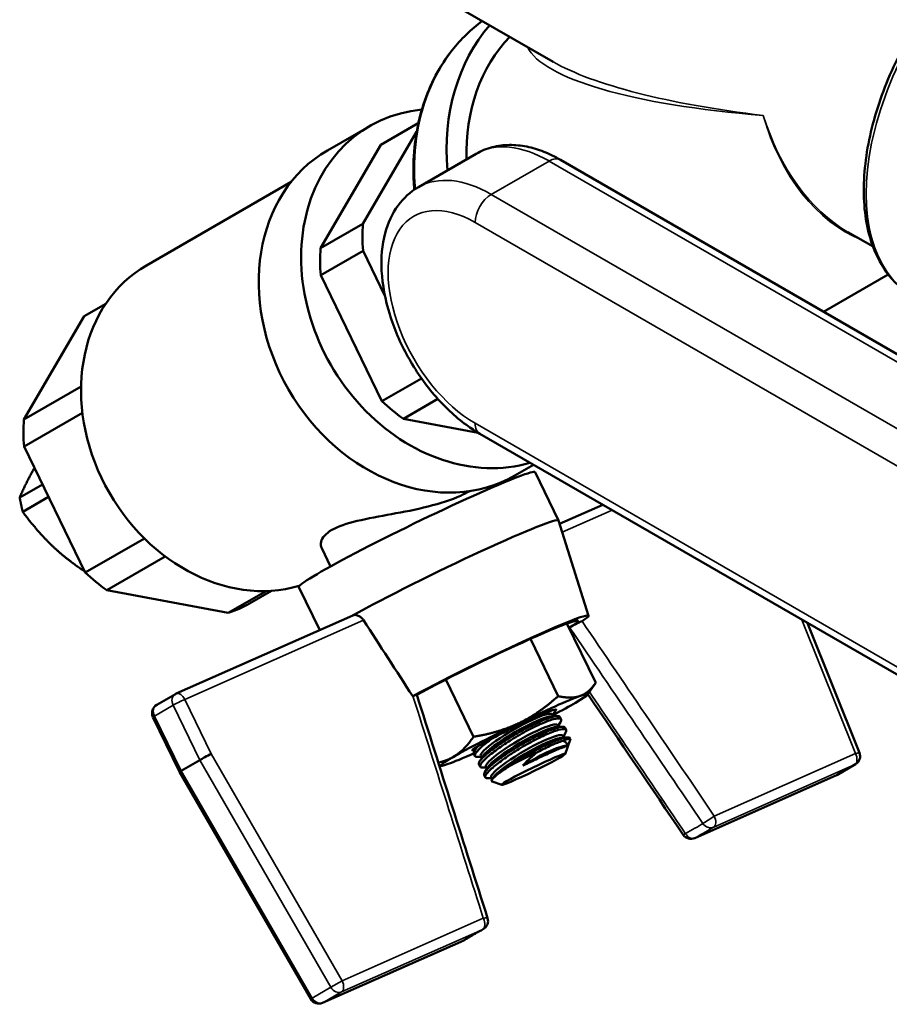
# Model space of a CAD drawing. Header units: inches. Extents: x 0.1 to 33.9, y 0.6 to 21.4.
# Tile 26 of 39: x 23 to 25.3, y 7.2 to 9.8. Entities that reach past the tile are written whole.
import ezdxf

# ---------------------------------------------------------------- set-up
doc = ezdxf.new("R2010")
doc.units = ezdxf.units.IN
doc.header["$MEASUREMENT"] = 0
doc.layers.add('Visible (ANSI)', color=7, linetype='Continuous', lineweight=50)
doc.layers.add('Visible Narrow (ANSI)', color=7, linetype='Continuous', lineweight=35)

msp = doc.modelspace()

# ---------------------------------------------------------------- linework, layer by layer
at = {"layer": 'Visible (ANSI)'}
for p, q in [((24.0547, 9.8508), (24.3776, 9.6643)), ((23.9261, 9.4463), (24.0243, 9.503)), ((23.897, 9.4959), (23.7859, 9.4318)), ((24.0199, 9.4808), (23.8792, 9.2396)), ((23.7681, 9.1755), (23.9261, 9.4463)), ((24.0245, 9.3356), (24.176, 9.4231)), ((26.1417, 8.3999), (24.3972, 9.4071)), ((23.6912, 9.3498), (23.3114, 9.1305)), ((23.8792, 9.2396), (23.7681, 9.1755)), ((25.1508, 9.2179), (25.2166, 9.18)), ((23.7684, 9.1048), (23.8795, 9.169)), ((23.8795, 9.169), (23.9367, 9.0511)), ((23.9289, 8.7743), (23.7684, 9.1048)), ((25.0871, 9.0088), (25.2567, 9.1067)), ((23.1482, 8.9972), (23.2047, 9.0298)), ((22.9902, 8.7264), (23.1482, 8.9972)), ((24.0326, 8.8342), (23.9289, 8.7743)), ((23.1401, 8.813), (22.9902, 8.7264)), ((23.9852, 8.7285), (24.0754, 8.7805)), ((22.9905, 8.6557), (23.1436, 8.7441)), ((24.1811, 8.6918), (23.9852, 8.7285)), ((25.9302, 7.6819), (24.1857, 8.6891)), ((23.151, 8.3252), (22.9905, 8.6557)), ((24.3264, 8.6079), (24.2778, 8.5798)), ((24.3303, 8.5884), (24.3918, 8.4618)), ((22.9791, 8.522), (23.0387, 8.5564)), ((24.2365, 8.5563), (24.2351, 8.5591)), ((23.0547, 8.5235), (22.9871, 8.4844)), ((24.5078, 8.5031), (24.3946, 8.453)), ((24.4707, 8.2121), (24.3919, 8.4617)), ((23.3061, 8.4148), (23.151, 8.3252)), ((23.7941, 8.3413), (23.771, 8.389)), ((23.2074, 8.2794), (23.3605, 8.3678)), ((23.7109, 8.2874), (23.7657, 8.1746)), ((23.526, 8.2197), (23.2074, 8.2794)), ((23.625, 8.2768), (23.526, 8.2197)), ((23.582, 8.2445), (23.6391, 8.2775)), ((23.3897, 8.008), (23.8526, 8.213)), ((24.4896, 8.0366), (24.4142, 8.1917)), ((24.4543, 8.1981), (24.4537, 8.1978)), ((25.181, 7.853), (25.045, 8.193)), ((24.3911, 8.0014), (24.3183, 8.1514)), ((24.169, 7.8947), (24.0961, 8.0446)), ((24.4682, 8.0052), (24.4894, 8.0363)), ((23.3873, 8.0068), (23.3384, 7.9786)), ((24.0097, 8.0012), (24.0103, 8.0015)), ((24.3763, 7.9535), (24.379, 7.9488)), ((24.3774, 7.9515), (24.3832, 7.9611)), ((23.3286, 7.9466), (23.3983, 7.8031)), ((24.3744, 7.9487), (24.3889, 7.949)), ((24.3899, 7.9254), (24.3926, 7.9207)), ((24.391, 7.9235), (24.3968, 7.933)), ((24.3985, 7.9404), (24.3954, 7.9467)), ((24.3881, 7.9206), (24.4025, 7.921)), ((24.4047, 7.8954), (24.4104, 7.9049)), ((24.4121, 7.9123), (24.4091, 7.9186)), ((24.4017, 7.8925), (24.4162, 7.8929)), ((24.4035, 7.8974), (24.4063, 7.8927)), ((24.4091, 7.8496), (24.423, 7.8896)), ((24.423, 7.8899), (24.4227, 7.8906)), ((24.1728, 7.8443), (24.1698, 7.8506)), ((24.1776, 7.8683), (24.1714, 7.858)), ((24.177, 7.8679), (24.1772, 7.8676)), ((23.4511, 7.8338), (23.4021, 7.8055)), ((24.1893, 7.8423), (24.1794, 7.842)), ((24.1865, 7.8163), (24.1834, 7.8226)), ((24.1932, 7.8434), (24.1851, 7.83)), ((24.1881, 7.8442), (24.1908, 7.8395)), ((25.1705, 7.8227), (25.1215, 7.7944)), ((23.3983, 7.8031), (23.7422, 7.2075)), ((24.0841, 7.8186), (24.0793, 7.8189)), ((24.2029, 7.8142), (24.193, 7.814)), ((24.2068, 7.8154), (24.1987, 7.8019)), ((24.2017, 7.8162), (24.2045, 7.8115)), ((24.2001, 7.7882), (24.1971, 7.7945)), ((24.2165, 7.7861), (24.2067, 7.7859)), ((24.2154, 7.7881), (24.2181, 7.7834)), ((24.2205, 7.7873), (24.2174, 7.7821)), ((24.243, 7.7689), (24.218, 7.7775)), ((25.1192, 7.7933), (24.749, 7.6294)), ((23.7733, 7.1973), (24.1435, 7.3612))]:
    msp.add_line(p, q, dxfattribs=at)
for centre, start, end in [((23.3996, 7.9856), 113.884, 120), ((23.3506, 7.9574), 120, 205.9141), ((25.1583, 7.8439), 300, 21.8074), ((25.1093, 7.8157), 293.884, 300), ((24.7391, 7.6517), 214.1445, 293.884), ((24.1826, 7.4119), 299.1058, 17.5996), ((24.1336, 7.3836), 293.884, 301.2618), ((23.7634, 7.2197), 210, 293.884)]:
    msp.add_arc(centre, 0.0245, start, end, dxfattribs=at)
for centre, major_axis, ratio, start_param, end_param in [((24.6051, 9.3367), (-0.2925, 0.5066), 0.816497, 0.273286, 1.05346), ((24.6051, 9.3367), (-0.2625, 0.4547), 0.816497, 0.232266, 0.987127), ((24.143, 9.0699), (0.2459, -0.426), 0.816497, 2.785849, 6.088919), ((24.7251, 9.406), (0.1405, -0.2434), 0.816497, 1.450404, 1.450447), ((24.7251, 9.406), (0.1405, -0.2434), 0.8165, 1.296736, 1.296761), ((24.0319, 9.0058), (0.2459, -0.426), 0.816497, 3.141593, 6.283185), ((24.725, 9.406), (-0.186, 0.322), 0.816591, 3.974741, 3.974743), ((24.2541, 9.1341), (-0.2172, 0.3762), 0.816497, 0.873629, 1.046234), ((24.143, 9.0699), (-0.2172, 0.3762), 0.816497, 0.873629, 1.046234), ((23.5455, 8.725), (0.2341, -0.4055), 0.816497, 3.141593, 6.091759), ((24.143, 9.0699), (-0.2172, 0.3762), 0.816497, 1.920826, 2.093431), ((23.3651, 8.6208), (-0.2172, 0.3762), 0.816497, 0.873629, 1.046234), ((24.0206, 8.4379), (0.3097, 0.1505), 0.050319, 0, 3.141593), ((24.0821, 8.3113), (0.3097, 0.1505), 0.050319, 6.275772, 8.666121), ((23.3651, 8.6208), (-0.2172, 0.3762), 0.816497, 1.920826, 2.093431), ((23.3651, 8.6208), (0.2172, -0.3762), 0.816497, 6.109616, 6.282221), ((24.1952, 8.0784), (0.2754, 0.1338), 0.050319, 5.911868, 8.568729), ((24.1952, 8.0784), (0.2478, 0.1204), 0.050319, 5.833707, 8.61196), ((24.1952, 8.0784), (-0.2478, -0.1204), 0.050319, 2.678016, 2.692114), ((24.2758, 7.9127), (-0.1928, -0.0937), 0.050319, 3.575107, 4.622304), ((24.2758, 7.9127), (0.1928, 0.0937), 0.050319, 5.669502, 6.716699), ((24.2758, 7.9127), (0.1928, 0.0937), 0.050319, 5.244542, 5.669502), ((24.2822, 7.8989), (0.0941, 0.0546), 0.153249, 0, 3.141593), ((24.2758, 7.9127), (0.1102, 0.0535), 0.050319, 6.115847, 8.364749), ((24.2758, 7.9127), (-0.1928, -0.0937), 0.050319, 4.622304, 5.669502), ((24.2861, 7.8922), (0.0941, 0.0546), 0.153249, 0.271947, 2.869646), ((24.2958, 7.8708), (0.0941, 0.0546), 0.153249, 0, 3.141593), ((24.2997, 7.8641), (0.0941, 0.0546), 0.153249, 0.271947, 2.869646), ((24.3095, 7.8427), (0.0941, 0.0546), 0.153249, 0, 3.141593), ((24.2758, 7.9127), (-0.1102, -0.0535), 0.050319, 5.223157, 5.681043), ((24.3133, 7.836), (0.0941, 0.0546), 0.153249, 0.271947, 2.869646), ((24.3231, 7.8147), (0.0941, 0.0546), 0.153249, 0.148846, 1.750305), ((24.3129, 7.8364), (0.1102, 0.0535), 0.050319, 6.232781, 6.873135), ((23.4689, 7.8429), (0.0216, 0.0115), 0.025176, 0.956215, 2.527011), ((24.2758, 7.9127), (0.1928, 0.0937), 0.050319, 3.575107, 4.104521), ((24.2758, 7.9127), (-0.1102, -0.0535), 0.050319, 5.681043, 6.625198), ((24.3129, 7.8364), (-0.1102, -0.0535), 0.050319, 4.465869, 5.112142), ((24.2758, 7.9127), (-0.1928, -0.0937), 0.050319, 5.669502, 6.716699), ((23.42, 7.8146), (-0.0216, -0.0115), 0.025176, 5.668604, 6.284083)]:
    msp.add_ellipse(centre, major_axis=major_axis, ratio=ratio, start_param=start_param, end_param=end_param, dxfattribs=at)
msp.add_ellipse((24.326, 7.8094), major_axis=(-0.0832, -0.0404), ratio=0.050319, dxfattribs=at)
for points, knots in [([(25.905, 10.0643), (25.8737, 10.0823), (25.8378, 10.0921), (25.7597, 10.0948), (25.7173, 10.087), (25.6296, 10.0543), (25.5842, 10.0287), (25.4959, 9.9624), (25.453, 9.9216), (25.3743, 9.8293), (25.3384, 9.7778), (25.277, 9.6692), (25.2514, 9.6122), (25.2133, 9.498), (25.2008, 9.4409), (25.19, 9.3322), (25.1919, 9.2805), (25.2106, 9.1881), (25.2273, 9.1472), (25.27, 9.0878), (25.2932, 9.0664), (25.32, 9.051)], [2.356194, 2.356194, 2.356194, 2.356194, 2.654458, 2.654458, 2.96616, 2.96616, 3.290945, 3.290945, 3.617132, 3.617132, 3.942267, 3.942267, 4.266971, 4.266971, 4.592191, 4.592191, 4.918446, 4.918446, 5.242636, 5.242636, 5.497787, 5.497787, 5.497787, 5.497787]), ([(24.1924, 9.7713), (24.1628, 9.7496), (24.1361, 9.7238), (24.0805, 9.6534), (24.0552, 9.6055), (24.0207, 9.5006), (24.0117, 9.4434), (24.0114, 9.3662), (24.0121, 9.3476), (24.0138, 9.3288)], [4.8008275, 4.8008275, 4.8008275, 4.8008275, 5.0266574, 5.0266574, 5.3429304, 5.3429304, 5.66281, 5.66281, 5.7636546, 5.7636546, 5.7636546, 5.7636546]), ([(24.176, 9.4231), (24.1891, 9.4307), (24.2033, 9.4364), (24.2327, 9.4441), (24.2478, 9.446), (24.2782, 9.4464), (24.2935, 9.4448), (24.3238, 9.4387), (24.3388, 9.4341), (24.3684, 9.4225), (24.3829, 9.4153), (24.3972, 9.4071)], [5.4977871, 5.4977871, 5.4977871, 5.4977871, 5.6548668, 5.6548668, 5.8119464, 5.8119464, 5.969026, 5.969026, 6.1261057, 6.1261057, 6.2831853, 6.2831853, 6.2831853, 6.2831853]), ([(24.0245, 9.3356), (24.0036, 9.3235), (23.9855, 9.3069), (23.9556, 9.266), (23.9445, 9.2414), (23.9292, 9.184), (23.9264, 9.1506), (23.9302, 9.079), (23.9375, 9.0406), (23.961, 8.9645), (23.9772, 8.9268), (24.0168, 8.8554), (24.04, 8.8216), (24.0918, 8.761), (24.1204, 8.7341), (24.162, 8.7037), (24.1738, 8.696), (24.1857, 8.6891)], [0.785398, 0.785398, 0.785398, 0.785398, 1.034902, 1.034902, 1.309202, 1.309202, 1.633967, 1.633967, 1.980747, 1.980747, 2.325016, 2.325016, 2.66675, 2.66675, 3.010265, 3.010265, 3.141593, 3.141593, 3.141593, 3.141593]), ([(24.1593, 8.5388), (24.1517, 8.5346), (24.1436, 8.5305), (24.1113, 8.5162), (24.0818, 8.5065), (24.0184, 8.4904), (23.9847, 8.484), (23.9236, 8.4728), (23.8918, 8.4672), (23.8366, 8.454), (23.8134, 8.446), (23.7817, 8.4278), (23.7718, 8.4166), (23.7678, 8.3998), (23.7685, 8.3941), (23.771, 8.389)], [4.726167, 4.726167, 4.726167, 4.726167, 4.814124, 4.814124, 5.054418, 5.054418, 5.294712, 5.294712, 5.53583, 5.53583, 5.776949, 5.776949, 6.018067, 6.018067, 6.150588, 6.150588, 6.150588, 6.150588]), ([(23.8526, 8.213), (23.8545, 8.2138), (23.8566, 8.2142), (23.8616, 8.2141), (23.8644, 8.2134), (23.8696, 8.2111), (23.8724, 8.2093), (23.8771, 8.2052), (23.8791, 8.2028), (23.8807, 8.2003)], [-0.09393983, -0.09393983, -0.09393983, -0.09393983, -0.07234496, -0.07234496, -0.04822406, -0.04822406, -0.02411203, -0.02411203, -0.001985, -0.001985, -0.001985, -0.001985]), ([(24.4211, 8.1815), (24.4218, 8.1819), (24.4227, 8.1825), (24.4249, 8.1837), (24.4262, 8.1844), (24.43, 8.1864), (24.4326, 8.1877), (24.438, 8.1905), (24.4409, 8.1919), (24.4456, 8.1941), (24.4474, 8.195), (24.4507, 8.1965), (24.4523, 8.1972), (24.4537, 8.1978)], [-0.1088171, -0.1088171, -0.1088171, -0.1088171, -0.0942571, -0.0942571, -0.0784844, -0.0784844, -0.0544164, -0.0544164, -0.0302442, -0.0302442, -0.0145402, -0.0145402, 0, 0, 0, 0]), ([(24.0103, 8.0015), (24.0117, 8.0021), (24.013, 8.0027), (24.0155, 8.0037), (24.0166, 8.0041), (24.0189, 8.005), (24.0198, 8.0053), (24.0202, 8.0053), (24.0203, 8.0052), (24.0203, 8.0052)], [-0.10876109, -0.10876109, -0.10876109, -0.10876109, -0.09423279, -0.09423279, -0.07854187, -0.07854187, -0.05438235, -0.05438235, -0.04749304, -0.04749304, -0.04749304, -0.04749304]), ([(24.3848, 7.9646), (24.3846, 7.964), (24.3844, 7.9633), (24.3838, 7.9621), (24.3835, 7.9616), (24.3832, 7.9611)], [3.16225791, 3.16225791, 3.16225791, 3.16225791, 3.18169617, 3.18169617, 3.19518015, 3.19518015, 3.19518015, 3.19518015]), ([(24.3954, 7.9467), (24.3949, 7.9477), (24.3939, 7.9484), (24.3891, 7.9495), (24.383, 7.9487), (24.366, 7.9438), (24.3551, 7.9396), (24.3321, 7.9294), (24.3185, 7.9227), (24.2904, 7.9077), (24.276, 7.8994), (24.25, 7.8834), (24.2368, 7.8747), (24.2141, 7.8583), (24.2045, 7.8506), (24.1909, 7.838), (24.186, 7.8322), (24.183, 7.8257), (24.1828, 7.8239), (24.1834, 7.8226)], [0.6545771, 0.6545771, 0.6545771, 0.6545771, 0.7074439, 0.7074439, 0.8245603, 0.8245603, 0.9416766, 0.9416766, 1.0587929, 1.0587929, 1.1759092, 1.1759092, 1.2941417, 1.2941417, 1.4123742, 1.4123742, 1.5307342, 1.5307342, 1.596092, 1.596092, 1.596092, 1.596092]), ([(24.193, 7.814), (24.1917, 7.8139), (24.1905, 7.814), (24.1863, 7.815), (24.1852, 7.8173), (24.189, 7.8253), (24.1937, 7.8308), (24.2069, 7.8432), (24.2163, 7.8509), (24.2387, 7.8675), (24.2518, 7.8763), (24.2777, 7.8928), (24.2923, 7.9014), (24.3207, 7.9169), (24.3346, 7.9238), (24.358, 7.9341), (24.3691, 7.9383), (24.3863, 7.943), (24.3924, 7.9436), (24.3989, 7.9415), (24.3998, 7.9388), (24.3974, 7.934), (24.3971, 7.9335), (24.3968, 7.933)], [2.083904, 2.083904, 2.083904, 2.083904, 2.116229, 2.116229, 2.233228, 2.233228, 2.350228, 2.350228, 2.468409, 2.468409, 2.58659, 2.58659, 2.705821, 2.705821, 2.825053, 2.825053, 2.944284, 2.944284, 3.063515, 3.063515, 3.181696, 3.181696, 3.19518, 3.19518, 3.19518, 3.19518]), ([(24.409, 7.9186), (24.4085, 7.9196), (24.4075, 7.9203), (24.4027, 7.9214), (24.3966, 7.9207), (24.3796, 7.9157), (24.3687, 7.9115), (24.3458, 7.9013), (24.3321, 7.8947), (24.3041, 7.8797), (24.2896, 7.8713), (24.2637, 7.8554), (24.2505, 7.8466), (24.2277, 7.8302), (24.2181, 7.8225), (24.2046, 7.8099), (24.1996, 7.8042), (24.1966, 7.7977), (24.1964, 7.7958), (24.1971, 7.7945)], [0.6545771, 0.6545771, 0.6545771, 0.6545771, 0.7074439, 0.7074439, 0.8245603, 0.8245603, 0.9416766, 0.9416766, 1.0587929, 1.0587929, 1.1759092, 1.1759092, 1.2941417, 1.2941417, 1.4123742, 1.4123742, 1.5307342, 1.5307342, 1.596092, 1.596092, 1.596092, 1.596092]), ([(24.2067, 7.7859), (24.2053, 7.7859), (24.2042, 7.7859), (24.1999, 7.7869), (24.1989, 7.7893), (24.2026, 7.7972), (24.2074, 7.8027), (24.2206, 7.8151), (24.23, 7.8229), (24.2524, 7.8394), (24.2654, 7.8483), (24.2913, 7.8647), (24.3059, 7.8733), (24.3344, 7.8888), (24.3482, 7.8957), (24.3716, 7.9061), (24.3827, 7.9102), (24.3999, 7.915), (24.4061, 7.9155), (24.4126, 7.9134), (24.4134, 7.9107), (24.411, 7.906), (24.4108, 7.9055), (24.4104, 7.9049)], [0.200535, 0.200535, 0.200535, 0.200535, 0.23286, 0.23286, 0.34986, 0.34986, 0.46686, 0.46686, 0.585041, 0.585041, 0.703222, 0.703222, 0.822453, 0.822453, 0.941684, 0.941684, 1.060915, 1.060915, 1.180147, 1.180147, 1.298328, 1.298328, 1.311812, 1.311812, 1.311812, 1.311812]), ([(24.1794, 7.842), (24.178, 7.842), (24.1769, 7.8421), (24.1726, 7.843), (24.1716, 7.8454), (24.1753, 7.8533), (24.1801, 7.8589), (24.1933, 7.8713), (24.2027, 7.879), (24.2157, 7.8886), (24.2176, 7.89), (24.2196, 7.8914)], [2.0839038, 2.0839038, 2.0839038, 2.0839038, 2.1162287, 2.1162287, 2.2332283, 2.2332283, 2.350228, 2.350228, 2.468409, 2.468409, 2.4878473, 2.4878473, 2.4878473, 2.4878473]), ([(24.4227, 7.8906), (24.4222, 7.8917), (24.4209, 7.8924), (24.419, 7.8927), (24.4166, 7.8931), (24.413, 7.8928), (24.4085, 7.8918), (24.404, 7.8909), (24.3985, 7.8892), (24.3921, 7.8869), (24.3858, 7.8847), (24.3787, 7.8818), (24.3709, 7.8783), (24.3631, 7.8749), (24.3548, 7.8709), (24.3462, 7.8666), (24.3418, 7.8644), (24.3374, 7.8621), (24.3329, 7.8597), (24.3284, 7.8573), (24.324, 7.8549), (24.3195, 7.8524), (24.3105, 7.8474), (24.3014, 7.8421), (24.2927, 7.8368), (24.2839, 7.8314), (24.2755, 7.8261), (24.2675, 7.8207)], [0.0277395, 0.0277395, 0.0277395, 0.0277395, 0.125, 0.125, 0.125, 0.25, 0.25, 0.25, 0.375, 0.375, 0.375, 0.5, 0.5, 0.5, 0.625, 0.625, 0.625, 0.6875, 0.6875, 0.6875, 0.75, 0.75, 0.75, 0.875, 0.875, 0.875, 1, 1, 1, 1]), ([(24.3371, 7.8548), (24.3436, 7.8583), (24.3498, 7.8615), (24.3559, 7.8645), (24.362, 7.8675), (24.368, 7.8703), (24.3736, 7.8728), (24.3792, 7.8753), (24.3844, 7.8775), (24.3893, 7.8793), (24.3943, 7.8812), (24.3988, 7.8827), (24.4029, 7.8839)], [0, 0, 0, 0, 0.25, 0.25, 0.25, 0.5, 0.5, 0.5, 0.75, 0.75, 0.75, 1, 1, 1, 1]), ([(24.4029, 7.8839), (24.403, 7.8839), (24.4031, 7.8839), (24.4066, 7.8834), (24.4094, 7.8821), (24.4134, 7.8782), (24.4144, 7.8756), (24.4149, 7.8721), (24.4149, 7.8715), (24.4149, 7.8708)], [0.8373555, 0.8373555, 0.8373555, 0.8373555, 0.8392111, 0.8392111, 0.8981861, 0.8981861, 0.957161, 0.957161, 0.970183, 0.970183, 0.970183, 0.970183]), ([(24.1835, 7.8718), (24.177, 7.8657), (24.1723, 7.8602), (24.1693, 7.8538), (24.1692, 7.852), (24.1698, 7.8507)], [1.4159894, 1.4159894, 1.4159894, 1.4159894, 1.5307342, 1.5307342, 1.596092, 1.596092, 1.596092, 1.596092]), ([(24.4149, 7.8708), (24.4138, 7.8706), (24.412, 7.8702), (24.4096, 7.8694), (24.4072, 7.8686), (24.4041, 7.8675), (24.4006, 7.8661), (24.397, 7.8647), (24.3929, 7.863), (24.3883, 7.8611), (24.3837, 7.8591), (24.3786, 7.8569), (24.3732, 7.8545), (24.3678, 7.8521), (24.3619, 7.8495), (24.3559, 7.8467), (24.3498, 7.8439), (24.3436, 7.841), (24.3371, 7.838), (24.3307, 7.8349), (24.3241, 7.8318), (24.3176, 7.8286), (24.311, 7.8255), (24.3045, 7.8223), (24.2981, 7.8191)], [0, 0, 0, 0, 0.125, 0.125, 0.125, 0.25, 0.25, 0.25, 0.375, 0.375, 0.375, 0.5, 0.5, 0.5, 0.625, 0.625, 0.625, 0.75, 0.75, 0.75, 0.875, 0.875, 0.875, 1, 1, 1, 1]), ([(24.2981, 7.8191), (24.2991, 7.8202), (24.3002, 7.8214), (24.3061, 7.8276), (24.3118, 7.8332), (24.3239, 7.8443), (24.3304, 7.8497), (24.3367, 7.8545), (24.3369, 7.8547), (24.3371, 7.8548)], [0.4784322, 0.4784322, 0.4784322, 0.4784322, 0.4914542, 0.4914542, 0.5504292, 0.5504292, 0.6094042, 0.6094042, 0.6112598, 0.6112598, 0.6112598, 0.6112598]), ([(24.2675, 7.8207), (24.2627, 7.8176), (24.258, 7.8146), (24.2427, 7.8044), (24.2337, 7.7979), (24.222, 7.788), (24.218, 7.7838), (24.216, 7.7792), (24.2164, 7.778), (24.218, 7.7775)], [1.2151679, 1.2151679, 1.2151679, 1.2151679, 1.2617477, 1.2617477, 1.3784019, 1.3784019, 1.487594, 1.487594, 1.5628352, 1.5628352, 1.5628352, 1.5628352]), ([(24.1463, 7.3627), (24.1489, 7.3643), (24.1516, 7.3659), (24.1573, 7.3693), (24.1603, 7.371), (24.1665, 7.3746), (24.1697, 7.3765), (24.1764, 7.3803), (24.1798, 7.3823), (24.187, 7.3863), (24.1907, 7.3884), (24.1945, 7.3905)], [6.1627445, 6.1627445, 6.1627445, 6.1627445, 6.2109208, 6.2109208, 6.2590972, 6.2590972, 6.3072735, 6.3072735, 6.3554498, 6.3554498, 6.4036261, 6.4036261, 6.4036261, 6.4036261])]:
    msp.add_open_spline(points, degree=3, knots=knots, dxfattribs=at)
for points, weights in [([(23.0178, 8.5995), (22.997, 8.5634), (22.9791, 8.522)], [2.51732174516, 2.45007762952, 2.19850862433]), ([(22.9871, 8.4844), (22.9827, 8.5029), (22.9791, 8.522)], [2.05761700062, 2.06438405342, 2.05761700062]), ([(23.0867, 8.3753), (23.0365, 8.4183), (22.9871, 8.4844)], [2.54185327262, 2.54185327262, 2.19850862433]), ([(23.1496, 8.3282), (23.1147, 8.3514), (23.0867, 8.3753)], [2.43607671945, 2.54185327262, 2.54185327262]), ([(24.4896, 8.0366), (24.4716, 8.01), (24.4487, 8.0018)], [1.94083991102, 2.0909644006, 2.0909644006]), ([(24.3911, 8.0014), (24.34, 7.9556), (24.2884, 7.9308)], [1.94083991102, 2.0909644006, 2.0909644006]), ([(24.4487, 8.0018), (24.4259, 7.9936), (24.3911, 8.0014)], [2.0909644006, 2.0909644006, 1.94083991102]), ([(24.2884, 7.9308), (24.2369, 7.9061), (24.169, 7.8947)], [2.0909644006, 2.0909644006, 1.94083991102]), ([(24.1155, 7.8418), (24.1442, 7.8583), (24.169, 7.8947)], [2.0909644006, 2.0909644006, 1.94083991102]), ([(24.0767, 7.8271), (24.098, 7.8317), (24.1155, 7.8418)], [2.03552907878, 2.0909644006, 2.0909644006])]:
    msp.add_rational_spline(points, weights, degree=2, dxfattribs=at)
for points in [[(23.8807, 8.2003), (23.9237, 8.1339), (23.9667, 8.0676), (24.0097, 8.0012)], [(24.0203, 8.0052), (24.0821, 7.8099), (24.144, 7.6146), (24.2059, 7.4193)], [(24.7188, 7.638), (24.6356, 7.7608), (24.5523, 7.8835), (24.4689, 8.0063)], [(24.3852, 7.9665), (24.3852, 7.9659), (24.3851, 7.9653), (24.3848, 7.9646)]]:
    msp.add_open_spline(points, degree=3, dxfattribs=at)
at = {"layer": 'Visible Narrow (ANSI)'}
for p, q in [((24.2157, 9.3167), (24.3672, 9.4041)), ((26.1117, 8.3969), (24.3672, 9.4041)), ((24.2157, 9.3167), (25.9602, 8.3095)), ((25.9178, 8.236), (24.1733, 9.2432)), ((24.1733, 8.7165), (25.9178, 7.7094)), ((24.5324, 8.4889), (24.4015, 8.431)), ((23.8807, 8.2003), (23.4118, 7.9927)), ((25.1705, 7.851), (25.0303, 8.2015)), ((23.3813, 7.9775), (23.3323, 7.9492)), ((23.4511, 7.8338), (23.3813, 7.9775)), ((23.4118, 7.9927), (23.4812, 7.85)), ((23.3323, 7.9492), (23.4021, 7.8055)), ((23.4812, 7.85), (23.8247, 7.2551)), ((24.8003, 7.6871), (25.1705, 7.851)), ((23.7951, 7.238), (23.4511, 7.8338)), ((25.1689, 7.8219), (24.7988, 7.658)), ((25.12, 7.7937), (25.1689, 7.8219)), ((23.4021, 7.8055), (23.7461, 7.2097)), ((24.7498, 7.6297), (25.12, 7.7937)), ((23.8247, 7.2551), (24.1948, 7.419)), ((24.1933, 7.3899), (23.8231, 7.226)), ((23.7741, 7.1977), (24.1443, 7.3616)), ((23.7951, 7.238), (23.8247, 7.2551)), ((23.7461, 7.2097), (23.7951, 7.238)), ((23.7422, 7.2075), (23.7461, 7.2097)), ((23.8231, 7.226), (23.7741, 7.1977))]:
    msp.add_line(p, q, dxfattribs=at)
for centre, major_axis, ratio, start_param, end_param in [((25.6125, 9.5576), (0.2925, 0.5066), 0.57735, 0, 3.141593), ((24.521, 9.2882), (-0.2925, 0.5066), 0.816497, 0.090028, 1.053938), ((25.3001, 9.738), (0.9944, 0.0124), 0.227564, 3.243157, 4.326966), ((25.3001, 9.738), (1.0045, -0.0246), 0.238685, 3.554319, 4.339682), ((25.3001, 9.738), (-0.0142, 0.5634), 0.717187, 1.942922, 2.728318), ((25.3001, 9.738), (0.007, 0.5625), 0.711266, 1.970565, 2.872036), ((24.3672, 9.0918), (-0.1913, 0.3313), 0.57735, 5.497787, 6.283185), ((24.3672, 9.3551), (0.03, 0.052), 0.57735, 0, 0.785398), ((24.2157, 9.0043), (-0.1912, 0.3313), 0.57735, 5.497787, 6.283185), ((24.1733, 8.9799), (-0.1613, 0.2793), 0.57735, 5.497787, 8.63938), ((24.2157, 9.2677), (0.03, 0.052), 0.57735, 0.785398, 2.356194), ((24.2157, 8.741), (-0.03, -0.052), 0.57735, 5.497787, 6.283185), ((23.3996, 7.9856), (-0.0122, 0.0212), 0.816497, 0, 1.48353), ((23.3996, 7.9856), (-0.0099, 0.0224), 0.575153, 4.77394, 6.283185), ((23.3506, 7.9574), (-0.0122, 0.0212), 0.816497, 0, 1.48353), ((23.3996, 7.9856), (0.022, 0.0107), 0.050319, 0.957113, 2.527909), ((23.3506, 7.9574), (-0.022, -0.0107), 0.050319, 5.669502, 6.283185), ((25.1583, 7.8439), (0.0099, -0.0224), 0.575153, 0.061551, 1.632347), ((25.1583, 7.8439), (0.0227, 0.0091), 0.100256, 0, 0.962515), ((25.1583, 7.8439), (0.0122, -0.0212), 0.816497, 6.195919, 6.283185), ((25.1093, 7.8157), (0.0099, -0.0224), 0.575153, 0, 0.061551), ((25.1093, 7.8157), (0.0122, -0.0212), 0.816497, 6.195919, 6.283185), ((24.4627, 7.528), (-0.345, -0.1676), 0.050319, 2.407468, 2.64835), ((24.7881, 7.68), (-0.0203, -0.0137), 0.051037, 0.49503, 2.184428), ((24.7881, 7.68), (0.0127, -0.0209), 0.879686, 4.780911, 6.177175), ((24.7881, 7.68), (0.0099, -0.0224), 0.575153, 0.061551, 1.632347), ((24.7391, 7.6517), (-0.0203, -0.0137), 0.051037, 0, 0.732234), ((24.7391, 7.6517), (0.0119, -0.0214), 0.741477, 4.811857, 6.208121), ((24.4715, 7.5098), (-0.3667, -0.1782), 0.050319, 2.407468, 2.64835), ((24.7391, 7.6517), (0.0099, -0.0224), 0.575153, 0, 0.061551), ((24.1826, 7.4119), (0.0099, -0.0224), 0.575153, 0.061551, 1.632347), ((24.1826, 7.4119), (0.0233, 0.0074), 0.150125, 0, 0.971719), ((24.4715, 7.5098), (0.3667, 0.1782), 0.050319, 2.407468, 2.64835), ((24.1826, 7.4119), (0.0119, -0.0214), 0.741477, 6.208121, 6.283185), ((24.1336, 7.3836), (0.0099, -0.0224), 0.575153, 0, 0.061551), ((24.1336, 7.3836), (0.0127, -0.0209), 0.879686, 6.177175, 6.283185), ((23.8124, 7.248), (0.0099, -0.0224), 0.575153, 0.061551, 1.632347), ((23.8124, 7.248), (0.0122, -0.0212), 0.816497, 4.712389, 6.195919), ((23.7634, 7.2197), (0.0122, -0.0212), 0.816497, 4.712389, 6.195919), ((23.7634, 7.2197), (0.0099, -0.0224), 0.575153, 0, 0.061551)]:
    msp.add_ellipse(centre, major_axis=major_axis, ratio=ratio, start_param=start_param, end_param=end_param, dxfattribs=at)
for points, knots in [([(24.4537, 8.1978), (24.5128, 8.1108), (24.572, 8.0237), (24.6311, 7.9366), (24.6875, 7.8535), (24.7439, 7.7703), (24.8003, 7.6871)], [0, 0, 0, 0, 0.00803038, 0.00803038, 0.00803038, 0.01569891, 0.01569891, 0.01569891, 0.01569891]), ([(24.1948, 7.419), (24.1647, 7.5138), (24.1347, 7.6087), (24.1046, 7.7035), (24.0731, 7.8028), (24.0417, 7.9021), (24.0103, 8.0015)], [0, 0, 0, 0, 0.00766853, 0.00766853, 0.00766853, 0.01569891, 0.01569891, 0.01569891, 0.01569891])]:
    msp.add_open_spline(points, degree=3, knots=knots, dxfattribs=at)
for points in [[(24.7706, 7.6674), (24.6542, 7.8389), (24.5377, 8.0102), (24.4211, 8.1815)], [(24.473, 8.0123), (24.5569, 7.8885), (24.6407, 7.7647), (24.7245, 7.6408)]]:
    msp.add_open_spline(points, degree=3, dxfattribs=at)

doc.saveas('drawing.dxf')
